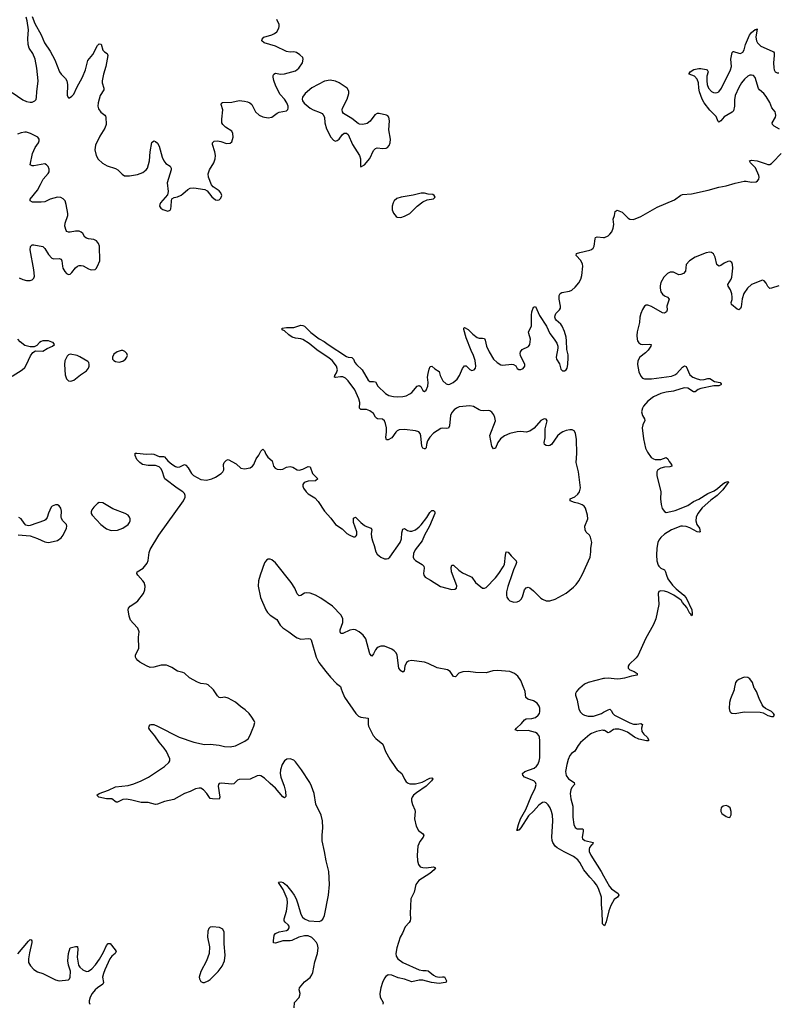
# Model space of a CAD drawing. Header units: inches. Extents: x 1771465 to 1971076, y 472029 to 643563.
# Tile 98 of 127: x 1853574 to 1861924, y 626530 to 637363. Entities that reach past the tile are written whole.
import ezdxf

# ---------------------------------------------------------------- set-up
doc = ezdxf.new("R2010")
doc.units = ezdxf.units.IN
doc.header["$MEASUREMENT"] = 0
for name, color, linetype in [('B8652', 7, 'Continuous'), ('B8653', 7, 'Continuous'), ('B8662', 7, 'Continuous'), ('B8663', 7, 'Continuous')]:
    doc.layers.add(name, color=color, linetype=linetype)

msp = doc.modelspace()

# ---------------------------------------------------------------- linework, layer by layer
at = {"layer": 'B8652', "color": 6, "elevation": 300}
for points in [[(1856594, 626490), (1856599, 626550), (1856650, 626606), (1856659, 626630), (1856660, 626650), (1856652, 626690), (1856656, 626710), (1856710, 626777), (1856770, 626824), (1856790, 626853), (1856800, 626880), (1856823, 626997), (1856854, 627090), (1856860, 627150), (1856851, 627190), (1856840, 627210), (1856810, 627247), (1856790, 627264), (1856750, 627282), (1856710, 627285), (1856647, 627270), (1856570, 627233), (1856550, 627228), (1856470, 627230), (1856390, 627203), (1856368, 627208), (1856368, 627228), (1856377, 627290), (1856391, 627309), (1856430, 627327), (1856510, 627343), (1856528, 627352), (1856540, 627370), (1856539, 627390), (1856530, 627405), (1856495, 627435), (1856485, 627450), (1856485, 627470), (1856510, 627555), (1856519, 627610), (1856521, 627650), (1856517, 627690), (1856475, 627795), (1856424, 627870), (1856427, 627873), (1856450, 627878), (1856476, 627870), (1856510, 627841), (1856570, 627768), (1856596, 627730), (1856616, 627690), (1856637, 627637), (1856670, 627523), (1856689, 627490), (1856710, 627470), (1856757, 627450), (1856870, 627441), (1856890, 627448), (1856910, 627467), (1856930, 627506), (1856975, 627730), (1856985, 627850), (1856976, 627990), (1856946, 628110), (1856931, 628210), (1856904, 628330), (1856902, 628390), (1856912, 628470), (1856909, 628550), (1856891, 628610), (1856834, 628734), (1856817, 628850), (1856788, 628930), (1856767, 628970), (1856676, 629110), (1856610, 629197), (1856590, 629216), (1856550, 629231), (1856514, 629226), (1856490, 629210), (1856462, 629170), (1856445, 629110), (1856443, 629070), (1856449, 629030), (1856484, 628930), (1856500, 628870), (1856504, 628816), (1856490, 628802), (1856470, 628812), (1856390, 628910), (1856330, 628959), (1856270, 629019), (1856230, 629044), (1856210, 629047), (1856190, 629043), (1856110, 629008), (1855990, 629005), (1855970, 628995), (1855930, 628956), (1855910, 628953), (1855795, 628965), (1855770, 628958), (1855764, 628950), (1855760, 628930), (1855779, 628810), (1855770, 628788), (1855698, 628790), (1855670, 628795), (1855636, 628850), (1855598, 628890), (1855570, 628907), (1855550, 628909), (1855510, 628901), (1855449, 628871), (1855390, 628851), (1855270, 628785), (1855170, 628763), (1855090, 628732), (1855070, 628729), (1854990, 628750), (1854910, 628750), (1854810, 628778), (1854750, 628787), (1854710, 628784), (1854650, 628755), (1854635, 628755), (1854590, 628790), (1854530, 628791), (1854444, 628810), (1854424, 628830), (1854449, 628850), (1854553, 628887), (1854630, 628924), (1854770, 628938), (1854830, 628955), (1854912, 628988), (1854992, 629028), (1855170, 629146), (1855216, 629190), (1855226, 629210), (1855227, 629230), (1855189, 629310), (1855163, 629350), (1855110, 629413), (1855063, 629483), (1855006, 629550), (1854997, 629570), (1854998, 629590), (1855010, 629604), (1855023, 629610), (1855050, 629608), (1855091, 629591), (1855330, 629469), (1855490, 629415), (1855610, 629390), (1855670, 629392), (1855770, 629382), (1855830, 629368), (1855890, 629363), (1855950, 629375), (1856054, 629426), (1856090, 629450), (1856113, 629490), (1856132, 629548), (1856151, 629590), (1856161, 629630), (1856157, 629650), (1856131, 629690), (1856100, 629730), (1856058, 629770), (1856006, 629806), (1855950, 629854), (1855870, 629899), (1855831, 629909), (1855790, 629903), (1855770, 629907), (1855750, 629924), (1855709, 629989), (1855698, 630000)], [(1857114, 630000), (1857122, 629970), (1857150, 629910), (1857273, 629730), (1857302, 629702), (1857330, 629688), (1857410, 629677), (1857411, 629610), (1857415, 629590), (1857466, 629486), (1857493, 629453), (1857573, 629393), (1857601, 629310), (1857648, 629228), (1857710, 629134), (1857730, 629110), (1857781, 629070), (1857809, 629009), (1857830, 628979), (1857850, 628964), (1857870, 628956), (1857930, 628956), (1858004, 628976), (1858090, 629018), (1858110, 629023), (1858118, 629018), (1858121, 629010), (1858107, 628990), (1858050, 628930), (1857942, 628858), (1857908, 628830), (1857893, 628810), (1857887, 628790), (1857887, 628770), (1857898, 628730), (1857925, 628670), (1857929, 628650), (1857921, 628570), (1857937, 628490), (1857963, 628443), (1858009, 628410), (1858024, 628390), (1858017, 628370), (1857977, 628323), (1857955, 628270), (1857950, 628170), (1857954, 628110), (1857964, 628070), (1857984, 628044), (1858010, 628034), (1858050, 628032), (1858130, 628042), (1858151, 628030), (1858135, 628010), (1858088, 627970), (1857966, 627894), (1857935, 627850), (1857917, 627763), (1857880, 627690), (1857871, 627530), (1857877, 627470), (1857874, 627450), (1857863, 627430), (1857819, 627381), (1857788, 627312), (1857762, 627270), (1857724, 627150), (1857714, 627090), (1857720, 627060), (1857737, 627030), (1857790, 626989), (1857970, 626910), (1858010, 626901), (1858050, 626903), (1858070, 626899), (1858130, 626851), (1858156, 626836), (1858190, 626829), (1858230, 626834), (1858250, 626831), (1858272, 626788), (1858267, 626773), (1858257, 626770), (1858190, 626760), (1858108, 626770), (1858010, 626795), (1857970, 626795), (1857890, 626778), (1857810, 626807), (1857742, 626822), (1857670, 626852), (1857630, 626853), (1857604, 626836), (1857590, 626817), (1857569, 626770), (1857551, 626710), (1857539, 626650), (1857543, 626610), (1857576, 626550), (1857571, 626530)], [(1860000, 627406), (1859990, 627417), (1859988, 627428), (1859987, 627547), (1859978, 627630), (1859980, 627710), (1859944, 627804), (1859923, 627843), (1859898, 627878), (1859848, 627930), (1859784, 628010), (1859741, 628090), (1859718, 628118), (1859670, 628155), (1859566, 628206), (1859490, 628251), (1859467, 628270), (1859441, 628310), (1859434, 628334), (1859430, 628370), (1859443, 628550), (1859439, 628610), (1859429, 628650), (1859412, 628690), (1859390, 628726), (1859370, 628748), (1859350, 628755), (1859330, 628751), (1859290, 628721), (1859230, 628654), (1859175, 628605), (1859090, 628473), (1859070, 628447), (1859053, 628447), (1859050, 628438), (1859050, 628453), (1859066, 628510), (1859088, 628570), (1859146, 628674), (1859204, 628816), (1859249, 628910), (1859258, 628950), (1859252, 628970), (1859233, 628990), (1859132, 629030), (1859113, 629050), (1859109, 629070), (1859136, 629090), (1859236, 629130), (1859262, 629150), (1859278, 629170), (1859293, 629207), (1859298, 629242), (1859300, 629430), (1859297, 629470), (1859289, 629489), (1859269, 629509), (1859250, 629519), (1859170, 629541), (1859058, 629538), (1859029, 629550), (1859042, 629570), (1859099, 629621), (1859130, 629661), (1859150, 629672), (1859210, 629673), (1859250, 629686), (1859280, 629710), (1859294, 629730), (1859299, 629750), (1859298, 629790), (1859292, 629810), (1859270, 629844), (1859230, 629868), (1859167, 629887), (1859147, 629907), (1859137, 629970), (1859127, 630000)], [(1859729, 630000), (1859702, 629970), (1859693, 629950), (1859693, 629930), (1859710, 629876), (1859730, 629778), (1859746, 629746), (1859770, 629721), (1859790, 629710), (1859830, 629701), (1859890, 629702), (1859977, 629730), (1860000, 629743)], [(1860000, 629543), (1859990, 629545), (1859922, 629530), (1859870, 629510), (1859850, 629498), (1859747, 629410), (1859721, 629379), (1859683, 629317), (1859649, 629291), (1859630, 629269), (1859610, 629225), (1859595, 629170), (1859583, 629090), (1859590, 629048), (1859615, 629010), (1859678, 628970), (1859680, 628950), (1859650, 628914), (1859639, 628890), (1859633, 628850), (1859640, 628790), (1859661, 628710), (1859661, 628590), (1859674, 628510), (1859690, 628477), (1859710, 628461), (1859770, 628459), (1859775, 628455), (1859777, 628430), (1859764, 628370), (1859770, 628350), (1859794, 628334), (1859886, 628310), (1859878, 628290), (1859863, 628277), (1859846, 628254), (1859842, 628238), (1859843, 628210), (1859860, 628170), (1859974, 627990), (1860000, 627945)], [(1853553, 627087), (1853670, 627225), (1853690, 627244), (1853700, 627240), (1853709, 627229), (1853709, 627209), (1853682, 627098), (1853670, 627030), (1853673, 626990), (1853692, 626952), (1853730, 626913), (1853770, 626888), (1853830, 626868), (1853970, 626798), (1854010, 626790), (1854110, 626800), (1854122, 626810), (1854130, 626827), (1854134, 626894), (1854110, 626962), (1854106, 627010), (1854111, 627090), (1854130, 627153), (1854190, 627168), (1854210, 627168), (1854215, 627135), (1854206, 627050), (1854222, 626962), (1854238, 626938), (1854271, 626910), (1854310, 626892), (1854330, 626894), (1854370, 626919), (1854410, 626964), (1854453, 627027), (1854496, 627104), (1854530, 627179), (1854550, 627198), (1854570, 627200), (1854624, 627130), (1854635, 627110), (1854625, 627090), (1854590, 627060), (1854568, 627032), (1854512, 626910), (1854496, 626870), (1854487, 626830), (1854497, 626770), (1854490, 626750), (1854430, 626712), (1854405, 626690), (1854371, 626650), (1854349, 626610), (1854339, 626570), (1854340, 626550), (1854347, 626530)]]:
    msp.add_lwpolyline(points, dxfattribs=at)
at = {"layer": 'B8652', "color": 6, "elevation": 400}
msp.add_lwpolyline([(1855698, 627382), (1855670, 627379), (1855656, 627364), (1855645, 627335), (1855641, 627270), (1855663, 627163), (1855661, 627090), (1855632, 627008), (1855568, 626890), (1855551, 626830), (1855552, 626810), (1855570, 626780), (1855590, 626769), (1855610, 626769), (1855650, 626787), (1855670, 626803), (1855758, 626890), (1855803, 626950), (1855827, 627010), (1855835, 627070), (1855826, 627194), (1855825, 627325), (1855810, 627357), (1855775, 627375)], close=True, dxfattribs=at)
at = {"layer": 'B8653', "color": 6}
for points, elevation in [([(1853490, 636562), (1853610, 636480), (1853650, 636463), (1853690, 636454), (1853710, 636455), (1853742, 636470), (1853754, 636486), (1853760, 636510), (1853762, 636570), (1853779, 636690), (1853764, 636830), (1853744, 636930), (1853719, 636990), (1853679, 637050), (1853666, 637090), (1853663, 637157), (1853671, 637251), (1853658, 637350), (1853644, 637390)], 400), ([(1853710, 637398), (1853741, 637321), (1853810, 637197), (1853848, 637110), (1853910, 637016), (1853963, 636923), (1854014, 636790), (1854030, 636764), (1854077, 636717), (1854095, 636690), (1854102, 636650), (1854098, 636530), (1854110, 636502), (1854124, 636504), (1854150, 636521), (1854170, 636543), (1854204, 636616), (1854264, 636730), (1854299, 636810), (1854325, 636915), (1854381, 636979), (1854430, 637079), (1854450, 637097), (1854470, 637093), (1854488, 637028), (1854508, 637008), (1854537, 636990), (1854544, 636970), (1854521, 636850), (1854496, 636764), (1854482, 636690), (1854483, 636670), (1854500, 636610), (1854499, 636590), (1854461, 636530), (1854438, 636450), (1854436, 636410), (1854443, 636383), (1854466, 636346), (1854512, 636312), (1854520, 636300), (1854524, 636290), (1854525, 636210), (1854511, 636170), (1854458, 636082), (1854410, 635984), (1854403, 635930), (1854417, 635870), (1854438, 635830), (1854485, 635785), (1854536, 635756), (1854630, 635725), (1854653, 635710), (1854703, 635663), (1854727, 635647), (1854784, 635644), (1854870, 635659), (1854930, 635683), (1854965, 635710), (1854980, 635730), (1855005, 635810), (1855009, 635911), (1855029, 636011), (1855050, 636030), (1855070, 636023), (1855090, 636004), (1855110, 635973), (1855143, 635850), (1855160, 635810), (1855182, 635782), (1855229, 635750), (1855241, 635730), (1855240, 635710), (1855199, 635570), (1855207, 635473), (1855203, 635437), (1855125, 635350), (1855116, 635330), (1855114, 635310), (1855127, 635290), (1855150, 635274), (1855205, 635255), (1855230, 635266), (1855238, 635282), (1855243, 635310), (1855244, 635370), (1855249, 635391), (1855274, 635406), (1855310, 635416), (1855350, 635433), (1855370, 635446), (1855424, 635496), (1855450, 635511), (1855490, 635513), (1855614, 635494), (1855639, 635479), (1855690, 635416), (1855730, 635381), (1855750, 635377), (1855770, 635382), (1855790, 635401), (1855798, 635430), (1855790, 635459), (1855770, 635480), (1855703, 635523), (1855685, 635545), (1855652, 635630), (1855649, 635669), (1855662, 635710), (1855712, 635788), (1855726, 635834), (1855729, 635870), (1855724, 635910), (1855697, 635990), (1855695, 636010), (1855715, 636025), (1855750, 636029), (1855790, 636022), (1855850, 636002), (1855890, 636003), (1855910, 636020), (1855924, 636070), (1855922, 636110), (1855910, 636137), (1855839, 636179), (1855811, 636210), (1855800, 636230), (1855798, 636270), (1855811, 636370), (1855791, 636430), (1855795, 636445), (1855808, 636452), (1855910, 636455), (1855990, 636473), (1856050, 636468), (1856081, 636461), (1856108, 636448), (1856129, 636430), (1856170, 636350), (1856210, 636313), (1856250, 636295), (1856310, 636284), (1856350, 636292), (1856407, 636333), (1856430, 636345), (1856510, 636362), (1856525, 636375), (1856530, 636390), (1856528, 636410), (1856515, 636450), (1856490, 636490), (1856441, 636541), (1856392, 636630), (1856370, 636694), (1856363, 636730), (1856364, 636750), (1856370, 636764), (1856390, 636774), (1856445, 636765), (1856490, 636767), (1856610, 636799), (1856646, 636830), (1856686, 636890), (1856696, 636930), (1856690, 636949), (1856657, 636977), (1856621, 637001), (1856590, 637010), (1856550, 637007), (1856510, 637014), (1856390, 637072), (1856265, 637110), (1856241, 637130), (1856244, 637150), (1856262, 637170), (1856350, 637197), (1856378, 637210), (1856403, 637230), (1856427, 637270), (1856432, 637290), (1856430, 637310), (1856404, 637364)], 400), ([(1853570, 634523), (1853610, 634504), (1853650, 634494), (1853690, 634493), (1853710, 634502), (1853730, 634521), (1853738, 634542), (1853731, 634610), (1853688, 634830), (1853692, 634868), (1853710, 634886), (1853730, 634887), (1853830, 634869), (1853850, 634846), (1853890, 634778), (1853930, 634739), (1853950, 634733), (1854010, 634737), (1854030, 634730), (1854039, 634710), (1854044, 634650), (1854050, 634628), (1854070, 634592), (1854090, 634572), (1854110, 634560), (1854130, 634564), (1854150, 634581), (1854188, 634632), (1854210, 634650), (1854230, 634658), (1854250, 634660), (1854274, 634654), (1854330, 634621), (1854350, 634613), (1854370, 634610), (1854404, 634616), (1854415, 634625), (1854430, 634650), (1854455, 634710), (1854453, 634870), (1854442, 634902), (1854420, 634930), (1854390, 634946), (1854330, 634951), (1854310, 634958), (1854292, 634972), (1854270, 635010), (1854250, 635027), (1854230, 635035), (1854190, 635037), (1854130, 635024), (1854110, 635025), (1854093, 635033), (1854085, 635045), (1854073, 635090), (1854074, 635126), (1854103, 635210), (1854103, 635230), (1854086, 635330), (1854074, 635370), (1854054, 635394), (1854028, 635408), (1853990, 635411), (1853910, 635388), (1853850, 635361), (1853810, 635355), (1853715, 635355), (1853690, 635370), (1853691, 635390), (1853770, 635489), (1853805, 635550), (1853832, 635610), (1853888, 635670), (1853898, 635690), (1853898, 635719), (1853888, 635748), (1853870, 635767), (1853850, 635777), (1853730, 635756), (1853710, 635755), (1853688, 635768), (1853714, 635890), (1853743, 635957), (1853780, 636010), (1853787, 636030), (1853787, 636050), (1853773, 636070), (1853695, 636110), (1853650, 636125), (1853630, 636127), (1853590, 636120), (1853550, 636103)], 400), ([(1855698, 630000), (1855650, 630044), (1855630, 630052), (1855570, 630059), (1855530, 630074), (1855443, 630123), (1855390, 630172), (1855370, 630182), (1855310, 630195), (1855250, 630234), (1855210, 630254), (1855190, 630260), (1855130, 630263), (1855050, 630238), (1855010, 630237), (1854970, 630253), (1854895, 630295), (1854873, 630313), (1854856, 630336), (1854850, 630350), (1854850, 630370), (1854886, 630450), (1854882, 630570), (1854891, 630630), (1854876, 630670), (1854822, 630722), (1854795, 630755), (1854779, 630799), (1854768, 630870), (1854773, 630890), (1854790, 630910), (1854854, 630950), (1854874, 630970), (1854936, 631050), (1854951, 631089), (1854954, 631130), (1854943, 631170), (1854931, 631190), (1854874, 631250), (1854865, 631270), (1854867, 631290), (1854933, 631327), (1854977, 631383), (1854988, 631412), (1854999, 631501), (1855010, 631534), (1855107, 631690), (1855377, 632070), (1855396, 632110), (1855397, 632130), (1855389, 632150), (1855371, 632170), (1855308, 632210), (1855173, 632310), (1855163, 632330), (1855147, 632390), (1855130, 632421), (1855110, 632443), (1855070, 632460), (1854990, 632460), (1854926, 632470), (1854897, 632490), (1854864, 632524), (1854845, 632570), (1854846, 632594), (1854865, 632595), (1854970, 632583), (1855030, 632585), (1855050, 632583), (1855110, 632558), (1855157, 632557), (1855170, 632552), (1855205, 632510), (1855250, 632473), (1855290, 632447), (1855310, 632440), (1855338, 632442), (1855390, 632468), (1855403, 632463), (1855430, 632432), (1855467, 632370), (1855489, 632349), (1855570, 632305), (1855630, 632297), (1855691, 632310), (1855731, 632330), (1855793, 632370), (1855812, 632390), (1855820, 632410), (1855817, 632470), (1855825, 632490), (1855850, 632517), (1855870, 632526), (1855956, 632476), (1856010, 632430), (1856050, 632421), (1856110, 632433), (1856136, 632450), (1856150, 632468), (1856176, 632530), (1856207, 632573), (1856230, 632616), (1856250, 632637), (1856270, 632618), (1856284, 632584), (1856307, 632550), (1856353, 632510), (1856368, 632450), (1856388, 632430), (1856410, 632419), (1856450, 632413), (1856470, 632417), (1856510, 632439), (1856550, 632448), (1856580, 632440), (1856629, 632409), (1856650, 632407), (1856690, 632419), (1856750, 632448), (1856770, 632443), (1856798, 632370), (1856857, 632310), (1856829, 632291), (1856750, 632285), (1856707, 632270), (1856691, 632250), (1856691, 632230), (1856700, 632210), (1856727, 632170), (1856750, 632146), (1856822, 632102), (1856861, 632061), (1856930, 631955), (1857000, 631880), (1857052, 631810), (1857122, 631762), (1857176, 631710), (1857209, 631690), (1857250, 631673), (1857266, 631674), (1857277, 631683), (1857284, 631696), (1857284, 631730), (1857250, 631830), (1857250, 631877), (1857269, 631891), (1857330, 631830), (1857370, 631799), (1857390, 631788), (1857442, 631770), (1857449, 631750), (1857442, 631710), (1857446, 631670), (1857456, 631630), (1857477, 631577), (1857493, 631510), (1857510, 631483), (1857530, 631464), (1857550, 631450), (1857590, 631431), (1857610, 631430), (1857630, 631436), (1857650, 631451), (1857763, 631610), (1857777, 631650), (1857782, 631718), (1857790, 631759), (1857810, 631766), (1857844, 631744), (1857870, 631736), (1857890, 631736), (1857930, 631752), (1857970, 631782), (1857993, 631807), (1858054, 631886), (1858090, 631942), (1858110, 631962), (1858130, 631965), (1858144, 631950), (1858142, 631930), (1858085, 631790), (1858030, 631690), (1858004, 631630), (1857928, 631530), (1857909, 631490), (1857906, 631450), (1857913, 631430), (1857930, 631413), (1858005, 631370), (1858021, 631350), (1858025, 631330), (1858019, 631270), (1858024, 631250), (1858036, 631230), (1858097, 631197), (1858206, 631126), (1858330, 631093), (1858364, 631096), (1858382, 631110), (1858387, 631133), (1858326, 631290), (1858323, 631337), (1858330, 631362), (1858337, 631363), (1858350, 631362), (1858408, 631308), (1858450, 631278), (1858538, 631238), (1858550, 631230), (1858590, 631171), (1858670, 631110), (1858690, 631107), (1858710, 631117), (1858810, 631223), (1858848, 631270), (1858897, 631343), (1858909, 631370), (1858920, 631470), (1858930, 631508), (1858950, 631505), (1858984, 631464), (1859025, 631425), (1859038, 631410), (1859041, 631390), (1859037, 631370), (1859008, 631312), (1858995, 631265), (1858948, 631128), (1858933, 631070), (1858932, 631032), (1858937, 631010), (1858950, 630987), (1858970, 630969), (1859014, 630954), (1859050, 630959), (1859075, 630970), (1859094, 630986), (1859108, 631012), (1859132, 631090), (1859150, 631113), (1859170, 631118), (1859190, 631111), (1859230, 631079), (1859310, 630999), (1859330, 630986), (1859370, 630971), (1859410, 630970), (1859469, 630989), (1859550, 631030), (1859590, 631055), (1859670, 631120), (1859700, 631150), (1859730, 631190), (1859770, 631262), (1859852, 631450), (1859862, 631510), (1859862, 631550), (1859871, 631610), (1859859, 631670), (1859845, 631690), (1859810, 631725), (1859797, 631750), (1859796, 631790), (1859829, 631870), (1859825, 631910), (1859801, 631990), (1859788, 632010), (1859766, 632026), (1859730, 632040), (1859682, 632050), (1859633, 632070), (1859632, 632090), (1859686, 632114), (1859717, 632143), (1859735, 632170), (1859748, 632212), (1859724, 632390), (1859698, 632490), (1859706, 632590), (1859704, 632744), (1859693, 632813), (1859678, 632838), (1859657, 632850), (1859631, 632851), (1859590, 632845), (1859552, 632830), (1859522, 632810), (1859495, 632785), (1859428, 632690), (1859410, 632677), (1859390, 632673), (1859370, 632678), (1859351, 632690), (1859348, 632710), (1859358, 632762), (1859359, 632861), (1859380, 632950), (1859370, 632969), (1859346, 632970), (1859310, 632953), (1859238, 632870), (1859190, 632835), (1859150, 632826), (1859090, 632833), (1859050, 632830), (1858970, 632809), (1858910, 632783), (1858867, 632750), (1858837, 632710), (1858810, 632650), (1858790, 632640), (1858770, 632670), (1858748, 632790), (1858810, 632950), (1858806, 632986), (1858795, 633015), (1858770, 633046), (1858750, 633059), (1858730, 633063), (1858681, 633059), (1858650, 633062), (1858630, 633070), (1858570, 633108), (1858530, 633115), (1858410, 633102), (1858381, 633090), (1858355, 633070), (1858330, 633041), (1858316, 633010), (1858307, 632893), (1858296, 632870), (1858276, 632864), (1858230, 632870), (1858210, 632866), (1858130, 632813), (1858089, 632771), (1858062, 632730), (1858051, 632690), (1858049, 632651), (1858038, 632642), (1858030, 632641), (1858010, 632649), (1857999, 632670), (1857990, 632785), (1857982, 632810), (1857967, 632827), (1857930, 632840), (1857810, 632855), (1857750, 632850), (1857730, 632841), (1857715, 632825), (1857670, 632761), (1857630, 632739), (1857610, 632740), (1857605, 632765), (1857613, 632827), (1857612, 632872), (1857602, 632922), (1857590, 632949), (1857567, 632967), (1857513, 632973), (1857500, 632980), (1857490, 632991), (1857470, 633030), (1857430, 633061), (1857390, 633074), (1857330, 633076), (1857321, 633081), (1857314, 633090), (1857320, 633150), (1857308, 633190), (1857262, 633290), (1857190, 633391), (1857160, 633420), (1857130, 633435), (1857105, 633435), (1857050, 633426), (1857040, 633430), (1857044, 633450), (1857062, 633478), (1857073, 633510), (1857060, 633550), (1857013, 633613), (1856981, 633641), (1856846, 633730), (1856760, 633800), (1856690, 633846), (1856670, 633853), (1856610, 633858), (1856575, 633870), (1856536, 633896), (1856490, 633940), (1856464, 633950), (1856464, 633970), (1856510, 633977), (1856590, 633976), (1856670, 634002), (1856690, 634000), (1856710, 633993), (1856780, 633920), (1856870, 633851), (1856924, 633824), (1856968, 633788), (1857170, 633658), (1857190, 633650), (1857230, 633648), (1857249, 633629), (1857265, 633590), (1857280, 633570), (1857345, 633510), (1857410, 633397), (1857430, 633382), (1857470, 633384), (1857490, 633379), (1857515, 633330), (1857599, 633250), (1857636, 633230), (1857690, 633216), (1857730, 633212), (1857790, 633216), (1857830, 633226), (1857870, 633245), (1857890, 633263), (1857948, 633330), (1857970, 633340), (1857989, 633329), (1858010, 633282), (1858030, 633272), (1858050, 633286), (1858068, 633332), (1858070, 633370), (1858064, 633430), (1858069, 633470), (1858081, 633519), (1858093, 633547), (1858110, 633551), (1858143, 633523), (1858192, 633492), (1858203, 633450), (1858233, 633390), (1858270, 633355), (1858290, 633350), (1858310, 633352), (1858347, 633370), (1858390, 633409), (1858417, 633450), (1858450, 633524), (1858470, 633555), (1858490, 633556), (1858530, 633514), (1858550, 633503), (1858575, 633510), (1858590, 633530), (1858594, 633550), (1858588, 633612), (1858570, 633669), (1858544, 633724), (1858490, 633862), (1858464, 633956), (1858462, 633970), (1858470, 633976), (1858510, 633955), (1858563, 633903), (1858610, 633868), (1858630, 633859), (1858670, 633861), (1858690, 633854), (1858697, 633837), (1858711, 633770), (1858740, 633710), (1858790, 633630), (1858830, 633590), (1858870, 633567), (1858890, 633562), (1858990, 633572), (1859010, 633570), (1859034, 633554), (1859050, 633527), (1859070, 633516), (1859090, 633514), (1859115, 633525), (1859133, 633550), (1859133, 633570), (1859088, 633668), (1859083, 633690), (1859085, 633710), (1859106, 633734), (1859173, 633767), (1859189, 633791), (1859195, 633850), (1859177, 633910), (1859175, 633930), (1859208, 633992), (1859206, 634114), (1859210, 634150), (1859230, 634199), (1859250, 634207), (1859296, 634110), (1859372, 633992), (1859409, 633910), (1859458, 633850), (1859485, 633805), (1859497, 633770), (1859499, 633750), (1859479, 633650), (1859484, 633630), (1859517, 633577), (1859530, 633517), (1859550, 633500), (1859570, 633500), (1859590, 633509), (1859600, 633530), (1859608, 633570), (1859612, 633648), (1859610, 633675), (1859595, 633735), (1859593, 633830), (1859588, 633872), (1859570, 633933), (1859546, 633990), (1859530, 634013), (1859479, 634059), (1859471, 634070), (1859464, 634090), (1859467, 634110), (1859477, 634130), (1859515, 634170), (1859528, 634190), (1859528, 634212), (1859511, 634290), (1859512, 634330), (1859523, 634350), (1859540, 634360), (1859625, 634375), (1859653, 634387), (1859690, 634419), (1859730, 634468), (1859750, 634509), (1859763, 634550), (1859774, 634650), (1859770, 634673), (1859752, 634712), (1859699, 634770), (1859702, 634790), (1859738, 634802), (1859850, 634826), (1859870, 634835), (1859887, 634850), (1859897, 634870), (1859907, 634953), (1859913, 634967), (1859930, 634973), (1860000, 634967)], 300), ([(1853490, 633441), (1853600, 633510), (1853630, 633535), (1853651, 633569), (1853694, 633666), (1853720, 633700), (1853750, 633719), (1853830, 633716), (1853876, 633744), (1853937, 633770), (1853956, 633790), (1853944, 633810), (1853930, 633817), (1853890, 633830), (1853850, 633831), (1853830, 633830), (1853810, 633821), (1853794, 633810), (1853763, 633777), (1853735, 633765), (1853690, 633763), (1853630, 633780), (1853578, 633818), (1853553, 633850)], 400), ([(1853557, 631697), (1853690, 631683), (1853770, 631655), (1853850, 631620), (1853888, 631612), (1853910, 631613), (1853990, 631633), (1854030, 631662), (1854053, 631690), (1854090, 631770), (1854094, 631790), (1854090, 631810), (1854050, 631850), (1854036, 631876), (1854032, 631892), (1854035, 631955), (1854028, 631990), (1854010, 632015), (1853990, 632025), (1853970, 632026), (1853931, 632010), (1853921, 631999), (1853890, 631935), (1853875, 631885), (1853859, 631861), (1853847, 631853), (1853690, 631798), (1853670, 631795), (1853642, 631802), (1853622, 631822), (1853589, 631870), (1853565, 631885)], 400), ([(1859127, 630000), (1859123, 630010), (1859091, 630091), (1859059, 630139), (1859019, 630170), (1858971, 630190), (1858830, 630203), (1858781, 630199), (1858710, 630177), (1858590, 630181), (1858510, 630192), (1858451, 630189), (1858408, 630172), (1858370, 630133), (1858350, 630137), (1858314, 630190), (1858285, 630210), (1858170, 630231), (1858070, 630280), (1858030, 630294), (1857888, 630312), (1857853, 630307), (1857831, 630289), (1857814, 630250), (1857806, 630194), (1857790, 630185), (1857770, 630198), (1857748, 630230), (1857730, 630370), (1857717, 630397), (1857698, 630418), (1857670, 630437), (1857590, 630469), (1857549, 630471), (1857520, 630460), (1857504, 630450), (1857489, 630430), (1857470, 630385), (1857450, 630362), (1857428, 630388), (1857384, 630550), (1857355, 630590), (1857310, 630627), (1857270, 630649), (1857247, 630653), (1857210, 630645), (1857130, 630610), (1857110, 630610), (1857100, 630630), (1857100, 630650), (1857131, 630730), (1857132, 630770), (1857112, 630810), (1857018, 630910), (1856890, 631000), (1856830, 631031), (1856770, 631052), (1856730, 631059), (1856710, 631055), (1856670, 631028), (1856650, 631023), (1856630, 631045), (1856602, 631110), (1856563, 631170), (1856390, 631387), (1856350, 631422), (1856330, 631428), (1856310, 631426), (1856290, 631415), (1856270, 631388), (1856220, 631250), (1856204, 631190), (1856200, 631130), (1856226, 631006), (1856285, 630870), (1856302, 630842), (1856333, 630810), (1856403, 630763), (1856442, 630702), (1856471, 630671), (1856536, 630630), (1856610, 630574), (1856630, 630562), (1856670, 630548), (1856754, 630554), (1856771, 630551), (1856781, 630541), (1856837, 630350), (1856868, 630290), (1856943, 630190), (1856995, 630130), (1857061, 630061), (1857107, 630027), (1857114, 630000)], 300), ([(1860000, 630113), (1859831, 630071), (1859790, 630051), (1859738, 630010), (1859729, 630000)], 300)]:
    msp.add_lwpolyline(points, dxfattribs=dict(at, elevation=elevation))
at = {"layer": 'B8653', "color": 6, "elevation": 400}
for points in [[(1856990, 636699), (1856930, 636686), (1856790, 636612), (1856717, 636550), (1856687, 636510), (1856683, 636490), (1856687, 636470), (1856704, 636444), (1856770, 636388), (1856803, 636370), (1856882, 636342), (1856902, 636330), (1856916, 636316), (1856930, 636290), (1856934, 636230), (1856950, 636162), (1857000, 636070), (1857030, 636036), (1857050, 636028), (1857070, 636033), (1857092, 636050), (1857123, 636097), (1857147, 636113), (1857170, 636113), (1857190, 636101), (1857237, 635990), (1857316, 635870), (1857326, 635834), (1857325, 635750), (1857330, 635745), (1857370, 635765), (1857430, 635837), (1857470, 635924), (1857490, 635946), (1857510, 635952), (1857573, 635947), (1857608, 635950), (1857622, 635958), (1857640, 635980), (1857651, 636009), (1857656, 636050), (1857639, 636150), (1857645, 636250), (1857638, 636290), (1857625, 636305), (1857612, 636312), (1857530, 636331), (1857510, 636331), (1857483, 636317), (1857432, 636248), (1857399, 636221), (1857350, 636209), (1857313, 636213), (1857300, 636220), (1857230, 636275), (1857140, 636330), (1857126, 636350), (1857124, 636370), (1857129, 636390), (1857178, 636490), (1857199, 636550), (1857197, 636577), (1857179, 636610), (1857090, 636670), (1857050, 636688)], [(1858030, 635455), (1857995, 635455), (1857906, 635434), (1857772, 635412), (1857725, 635395), (1857696, 635370), (1857685, 635350), (1857674, 635310), (1857675, 635270), (1857690, 635236), (1857719, 635199), (1857731, 635191), (1857770, 635188), (1857810, 635202), (1857868, 635232), (1857948, 635312), (1858010, 635361), (1858059, 635381), (1858130, 635392), (1858148, 635410), (1858138, 635430), (1858120, 635440), (1858070, 635444)], [(1854130, 633683), (1854110, 633675), (1854098, 633662), (1854072, 633610), (1854068, 633568), (1854074, 633454), (1854090, 633411), (1854110, 633391), (1854130, 633386), (1854150, 633389), (1854170, 633396), (1854243, 633457), (1854310, 633500), (1854331, 633530), (1854338, 633550), (1854339, 633570), (1854334, 633590), (1854323, 633603), (1854235, 633655), (1854207, 633667)], [(1854690, 633724), (1854647, 633710), (1854610, 633683), (1854595, 633650), (1854597, 633630), (1854610, 633613), (1854630, 633604), (1854670, 633597), (1854710, 633606), (1854740, 633630), (1854755, 633650), (1854758, 633662), (1854760, 633670), (1854752, 633690), (1854731, 633711), (1854710, 633722)], [(1854450, 632052), (1854430, 632041), (1854390, 632001), (1854368, 631970), (1854361, 631950), (1854362, 631930), (1854372, 631910), (1854466, 631810), (1854530, 631762), (1854570, 631745), (1854590, 631742), (1854650, 631747), (1854710, 631769), (1854767, 631810), (1854783, 631830), (1854791, 631850), (1854791, 631870), (1854784, 631890), (1854768, 631910), (1854734, 631930), (1854601, 631981), (1854490, 632048)]]:
    msp.add_lwpolyline(points, close=True, dxfattribs=at)
at = {"layer": 'B8662', "color": 6}
for points, elevation in [([(1861439, 630000), (1861437, 629990), (1861397, 629890), (1861386, 629850), (1861385, 629785), (1861392, 629752), (1861401, 629741), (1861412, 629732), (1861449, 629729), (1861550, 629749), (1861726, 629746), (1861758, 629738), (1861810, 629706), (1861850, 629696), (1861870, 629696), (1861884, 629710), (1861873, 629730), (1861849, 629750), (1861784, 629784), (1861763, 629803), (1861746, 629826), (1861713, 629893), (1861683, 629970), (1861665, 630000)], 400), ([(1860000, 629743), (1860050, 629771), (1860070, 629776), (1860083, 629763), (1860102, 629730), (1860123, 629710), (1860290, 629628), (1860330, 629613), (1860368, 629612), (1860410, 629620), (1860430, 629610), (1860419, 629570), (1860423, 629530), (1860443, 629503), (1860480, 629470), (1860496, 629444), (1860496, 629430), (1860472, 629428), (1860390, 629447), (1860340, 629470), (1860265, 629525), (1860210, 629548), (1860170, 629557), (1860130, 629559), (1860110, 629554), (1860070, 629523), (1860050, 629518), (1860010, 629541), (1860000, 629543)], 300), ([(1860000, 627945), (1860068, 627828), (1860090, 627802), (1860162, 627750), (1860168, 627730), (1860153, 627710), (1860118, 627682), (1860082, 627618), (1860060, 627560), (1860030, 627439), (1860010, 627395), (1860000, 627406)], 300)]:
    msp.add_lwpolyline(points, dxfattribs=dict(at, elevation=elevation))
at = {"layer": 'B8662', "color": 6, "elevation": 400}
msp.add_lwpolyline([(1861350, 628716), (1861316, 628710), (1861296, 628690), (1861291, 628670), (1861291, 628650), (1861301, 628630), (1861350, 628595), (1861370, 628588), (1861390, 628587), (1861406, 628614), (1861407, 628650), (1861396, 628690), (1861370, 628711)], close=True, dxfattribs=at)
at = {"layer": 'B8663', "color": 6}
for points, elevation in [([(1861939, 636159), (1861879, 636190), (1861859, 636210), (1861857, 636230), (1861892, 636290), (1861897, 636310), (1861895, 636335), (1861888, 636350), (1861854, 636394), (1861830, 636453), (1861790, 636519), (1861765, 636550), (1861716, 636590), (1861705, 636605), (1861670, 636728), (1861650, 636750), (1861630, 636754), (1861611, 636751), (1861590, 636741), (1861553, 636710), (1861520, 636670), (1861490, 636618), (1861450, 636530), (1861442, 636482), (1861441, 636410), (1861430, 636361), (1861416, 636344), (1861330, 636295), (1861290, 636249), (1861270, 636234), (1861262, 636242), (1861239, 636299), (1861169, 636369), (1861108, 636450), (1861087, 636487), (1861056, 636570), (1861049, 636610), (1861047, 636667), (1861030, 636710), (1861001, 636741), (1860942, 636762), (1860942, 636770), (1860956, 636790), (1860994, 636814), (1861050, 636825), (1861070, 636825), (1861130, 636816), (1861143, 636810), (1861152, 636790), (1861139, 636741), (1861136, 636690), (1861141, 636650), (1861155, 636610), (1861190, 636572), (1861210, 636561), (1861230, 636558), (1861250, 636561), (1861269, 636571), (1861299, 636610), (1861399, 636810), (1861408, 636850), (1861403, 636930), (1861417, 637003), (1861427, 637013), (1861430, 637014), (1861490, 636995), (1861510, 636993), (1861535, 637005), (1861549, 637031), (1861563, 637090), (1861607, 637193), (1861630, 637224), (1861670, 637255), (1861686, 637254), (1861690, 637261), (1861677, 637170), (1861683, 637130), (1861694, 637110), (1861732, 637072), (1861857, 637017), (1861870, 637010), (1861878, 636998), (1861880, 636970), (1861871, 636890), (1861874, 636834), (1861879, 636810), (1861890, 636790), (1861910, 636779), (1861930, 636777)], 300), ([(1860000, 634967), (1860010, 634966), (1860050, 634984), (1860070, 635003), (1860091, 635030), (1860108, 635070), (1860115, 635110), (1860108, 635170), (1860123, 635210), (1860130, 635252), (1860138, 635262), (1860150, 635269), (1860207, 635247), (1860270, 635179), (1860290, 635168), (1860330, 635166), (1860410, 635199), (1860590, 635302), (1860780, 635380), (1860850, 635431), (1860870, 635440), (1860970, 635446), (1861152, 635488), (1861270, 635522), (1861350, 635537), (1861450, 635565), (1861550, 635587), (1861570, 635588), (1861630, 635577), (1861679, 635581), (1861696, 635590), (1861711, 635609), (1861714, 635630), (1861711, 635650), (1861673, 635733), (1861620, 635790), (1861609, 635811), (1861630, 635819), (1861690, 635812), (1861790, 635776), (1861810, 635771), (1861830, 635771), (1861850, 635781), (1861864, 635796), (1861955, 635890)], 300), ([(1861930, 634436), (1861850, 634409), (1861830, 634407), (1861810, 634427), (1861790, 634464), (1861770, 634490), (1861750, 634496), (1861630, 634450), (1861584, 634410), (1861545, 634350), (1861528, 634292), (1861517, 634203), (1861510, 634185), (1861490, 634170), (1861470, 634179), (1861410, 634230), (1861405, 634250), (1861415, 634285), (1861417, 634310), (1861412, 634348), (1861397, 634390), (1861371, 634430), (1861370, 634450), (1861405, 634510), (1861411, 634530), (1861423, 634630), (1861419, 634670), (1861411, 634691), (1861390, 634705), (1861370, 634703), (1861330, 634685), (1861290, 634659), (1861270, 634652), (1861249, 634669), (1861230, 634750), (1861210, 634788), (1861190, 634801), (1861170, 634804), (1861130, 634797), (1861011, 634750), (1860946, 634710), (1860909, 634670), (1860903, 634597), (1860881, 634570), (1860850, 634558), (1860830, 634557), (1860770, 634585), (1860735, 634585), (1860705, 634570), (1860663, 634530), (1860632, 634470), (1860624, 634436), (1860623, 634410), (1860633, 634370), (1860650, 634342), (1860670, 634326), (1860704, 634310), (1860724, 634290), (1860696, 634210), (1860700, 634170), (1860695, 634150), (1860670, 634136), (1860650, 634139), (1860530, 634208), (1860490, 634223), (1860470, 634222), (1860452, 634210), (1860430, 634175), (1860410, 634129), (1860401, 634090), (1860396, 634030), (1860371, 633930), (1860367, 633890), (1860369, 633850), (1860376, 633830), (1860390, 633808), (1860410, 633795), (1860431, 633789), (1860510, 633794), (1860525, 633790), (1860522, 633770), (1860492, 633728), (1860463, 633697), (1860402, 633650), (1860378, 633610), (1860375, 633570), (1860388, 633490), (1860410, 633442), (1860430, 633420), (1860452, 633412), (1860530, 633412), (1860750, 633440), (1860786, 633454), (1860808, 633470), (1860870, 633541), (1860890, 633555), (1860910, 633547), (1860950, 633456), (1860983, 633430), (1861030, 633410), (1861070, 633402), (1861110, 633405), (1861150, 633417), (1861170, 633414), (1861222, 633382), (1861283, 633370), (1861296, 633356), (1861297, 633350), (1861290, 633344), (1861270, 633336), (1861213, 633333), (1861070, 633306), (1861044, 633296), (1861010, 633269), (1860990, 633270), (1860930, 633308), (1860890, 633311), (1860850, 633303), (1860770, 633277), (1860690, 633264), (1860630, 633249), (1860550, 633212), (1860490, 633167), (1860442, 633110), (1860430, 633090), (1860420, 633050), (1860429, 633010), (1860453, 632970), (1860454, 632954), (1860433, 632907), (1860427, 632873), (1860440, 632750), (1860463, 632650), (1860484, 632604), (1860526, 632546), (1860550, 632530), (1860570, 632523), (1860630, 632524), (1860690, 632547), (1860710, 632530), (1860723, 632503), (1860748, 632470), (1860751, 632450), (1860730, 632443), (1860670, 632439), (1860630, 632429), (1860600, 632410), (1860588, 632390), (1860588, 632350), (1860633, 632170), (1860627, 632090), (1860634, 632030), (1860645, 631985), (1860670, 631952), (1860690, 631943), (1860710, 631944), (1860790, 631964), (1860930, 632020), (1860990, 632061), (1861051, 632089), (1861150, 632150), (1861220, 632180), (1861256, 632204), (1861310, 632253), (1861335, 632270), (1861370, 632284), (1861380, 632270), (1861363, 632257), (1861314, 632190), (1861252, 632130), (1861182, 632078), (1861087, 631993), (1861040, 631930), (1861021, 631890), (1861017, 631850), (1861029, 631810), (1861056, 631770), (1861065, 631730), (1861055, 631725), (1861030, 631730), (1860951, 631771), (1860910, 631786), (1860870, 631791), (1860850, 631789), (1860750, 631750), (1860670, 631704), (1860630, 631667), (1860610, 631636), (1860600, 631610), (1860588, 631550), (1860585, 631470), (1860589, 631409), (1860603, 631363), (1860610, 631349), (1860630, 631330), (1860672, 631310), (1860684, 631290), (1860693, 631250), (1860710, 631212), (1860761, 631141), (1860801, 631101), (1860885, 631030), (1860910, 631003), (1860971, 630870), (1860978, 630830), (1860976, 630810), (1860970, 630806), (1860962, 630822), (1860950, 630831), (1860916, 630896), (1860870, 630950), (1860855, 630975), (1860833, 630993), (1860773, 631033), (1860710, 631066), (1860670, 631076), (1860630, 631078), (1860610, 631073), (1860601, 631050), (1860610, 630930), (1860575, 630770), (1860550, 630710), (1860464, 630550), (1860380, 630370), (1860358, 630342), (1860282, 630270), (1860271, 630250), (1860272, 630230), (1860280, 630220), (1860290, 630210), (1860337, 630190), (1860370, 630170), (1860370, 630150), (1860310, 630142), (1860230, 630118), (1860189, 630111), (1860150, 630109), (1860050, 630117), (1860010, 630116), (1860000, 630113)], 300), ([(1861665, 630000), (1861659, 630010), (1861639, 630070), (1861610, 630112), (1861590, 630127), (1861550, 630131), (1861490, 630105), (1861467, 630090), (1861454, 630070), (1861439, 630000)], 400)]:
    msp.add_lwpolyline(points, dxfattribs=dict(at, elevation=elevation))

doc.saveas('drawing.dxf')
